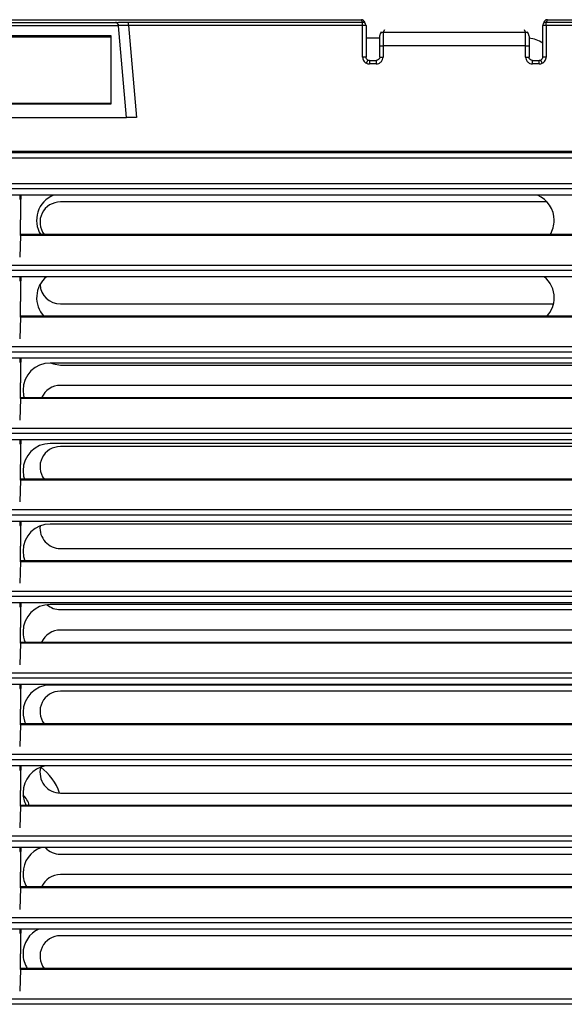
# Model space of a CAD drawing. Header units: millimetres. Extents: x 0 to 2794, y 0 to 2159.
# Tile 36 of 66: x 1112 to 1212, y 1510 to 1691. Entities that reach past the tile are written whole.
import ezdxf

# ---------------------------------------------------------------- set-up
doc = ezdxf.new("R2010")
doc.units = ezdxf.units.MM
doc.header["$LTSCALE"] = 10

msp = doc.modelspace()

# ---------------------------------------------------------------- linework, layer by layer
for p, q in [((1045.51, 1690.97), (1175.03, 1690.97)), ((1090.76, 1690.47), (1129.78, 1690.47)), ((1132.2, 1689.87), (1132.2, 1690.5)), ((1132.2, 1690.5), (1175.26, 1690.5)), ((1175.26, 1690.5), (1175.03, 1690.97)), ((1175.26, 1689.87), (1175.26, 1690.5)), ((1175.82, 1690.15), (1175.59, 1690.62)), ((1208.7, 1690.62), (1208.47, 1690.15)), ((1209.26, 1690.97), (1209.03, 1690.5)), ((1209.03, 1690.5), (1261.37, 1690.5)), ((1209.03, 1689.87), (1209.03, 1690.5)), ((1209.26, 1690.97), (1294.13, 1690.97)), ((1130.33, 1689.84), (1090.21, 1689.84)), ((1131.8, 1672.98), (1130.33, 1689.84)), ((1132.2, 1689.87), (1133.68, 1672.98)), ((1175.26, 1689.87), (1132.2, 1689.87)), ((1175.26, 1684.09), (1175.26, 1689.87)), ((1175.89, 1689.87), (1175.26, 1689.87)), ((1175.89, 1689.87), (1175.89, 1684.09)), ((1178.7, 1688.75), (1178.48, 1688.31)), ((1179.26, 1689.09), (1179.04, 1688.66)), ((1179.04, 1688.66), (1205.25, 1688.66)), ((1205.25, 1688.66), (1205.03, 1689.09)), ((1205.81, 1688.31), (1205.59, 1688.75)), ((1208.4, 1684.09), (1208.4, 1689.87)), ((1209.03, 1689.87), (1208.4, 1689.87)), ((1209.03, 1689.87), (1209.03, 1684.09)), ((1261.45, 1689.87), (1209.03, 1689.87)), ((1129.02, 1687.98), (1091.52, 1687.98)), ((1128.99, 1687.76), (1091.55, 1687.76)), ((1128.99, 1675.57), (1128.99, 1687.76)), ((1129.02, 1675.48), (1129.02, 1687.98)), ((1178.41, 1687.56), (1175.89, 1687.56)), ((1178.4, 1684.09), (1178.4, 1686.16)), ((1178.4, 1686.16), (1179.03, 1686.16)), ((1179.03, 1686.16), (1179.03, 1684.09)), ((1205.26, 1686.16), (1179.03, 1686.16)), ((1205.26, 1684.09), (1205.26, 1686.16)), ((1205.26, 1686.16), (1205.89, 1686.16)), ((1205.89, 1686.16), (1205.89, 1684.09)), ((1175.89, 1684.09), (1175.26, 1684.09)), ((1175.96, 1682.97), (1176.23, 1683.53)), ((1176.51, 1683.47), (1176.51, 1682.84)), ((1176.51, 1683.47), (1177.78, 1683.47)), ((1177.78, 1682.84), (1176.51, 1682.84)), ((1177.78, 1683.47), (1177.78, 1682.84)), ((1178.4, 1684.09), (1179.03, 1684.09)), ((1205.26, 1684.09), (1205.89, 1684.09)), ((1206.51, 1682.84), (1206.51, 1683.47)), ((1206.51, 1683.47), (1207.78, 1683.47)), ((1207.78, 1682.84), (1206.51, 1682.84)), ((1207.78, 1682.84), (1207.78, 1683.47)), ((1208.33, 1682.97), (1208.05, 1683.53)), ((1209.03, 1684.09), (1208.4, 1684.09)), ((1128.99, 1675.57), (1091.55, 1675.57)), ((1091.52, 1675.48), (1129.02, 1675.48)), ((1088.74, 1672.98), (1131.8, 1672.98)), ((1260.27, 1666.73), (960.27, 1666.73)), ((960.42, 1666.56), (1260.12, 1666.56)), ((960.31, 1665.54), (1260.23, 1665.54)), ((1260.98, 1659.83), (959.56, 1659.83)), ((959.68, 1660.83), (1260.86, 1660.83)), ((1261.07, 1658.68), (959.47, 1658.68)), ((1112.16, 1658.68), (1112.16, 1658.05)), ((1112.16, 1658.05), (1112.31, 1657.75)), ((1112.39, 1658.05), (1112.16, 1658.05)), ((1112.31, 1657.75), (1112.31, 1654.14)), ((1112.32, 1657.75), (1112.31, 1657.75)), ((1112.39, 1658.05), (1112.32, 1657.75)), ((1112.39, 1658.68), (1112.39, 1658.05)), ((1209.21, 1657.44), (1119.64, 1657.44)), ((1112.29, 1653.92), (1112.31, 1654.14)), ((1112.29, 1651.42), (1112.29, 1653.92)), ((1112.28, 1651.26), (1112.16, 1647.28)), ((1261.66, 1651.26), (1112.28, 1651.26)), ((1261.63, 1651.42), (1112.29, 1651.42)), ((1262.45, 1644.83), (958.09, 1644.83)), ((958.2, 1645.83), (1262.34, 1645.83)), ((1262.54, 1643.68), (958, 1643.68)), ((1112.16, 1643.68), (1112.16, 1643.05)), ((1112.16, 1643.05), (1112.31, 1642.75)), ((1112.39, 1643.05), (1112.16, 1643.05)), ((1112.39, 1643.05), (1112.32, 1642.75)), ((1112.39, 1643.68), (1112.39, 1643.05)), ((1112.31, 1642.75), (1112.31, 1639.14)), ((1112.32, 1642.75), (1112.31, 1642.75)), ((1112.29, 1638.92), (1112.31, 1639.14)), ((1112.29, 1636.42), (1112.29, 1638.92)), ((1119.64, 1638.69), (1210.39, 1638.69)), ((1112.28, 1636.26), (1112.16, 1632.28)), ((1263.06, 1636.26), (1112.28, 1636.26)), ((1263.03, 1636.42), (1112.29, 1636.42)), ((956.84, 1630.83), (1263.7, 1630.83)), ((1263.88, 1628.68), (956.66, 1628.68)), ((1263.8, 1629.83), (956.74, 1629.83)), ((1112.16, 1628.68), (1112.16, 1628.05)), ((1112.39, 1628.68), (1112.39, 1628.05)), ((1112.16, 1628.05), (1112.31, 1627.75)), ((1112.39, 1628.05), (1112.16, 1628.05)), ((1112.31, 1627.75), (1112.31, 1624.14)), ((1112.32, 1627.75), (1112.31, 1627.75)), ((1112.39, 1628.05), (1112.32, 1627.75)), ((1263.79, 1627.81), (1117.77, 1627.81)), ((1119.64, 1627.44), (1257.14, 1627.44)), ((1112.29, 1623.92), (1112.31, 1624.14)), ((1112.29, 1621.42), (1112.29, 1623.92)), ((1257.14, 1623.69), (1119.64, 1623.69)), ((1112.28, 1621.26), (1112.16, 1617.28)), ((1264.34, 1621.26), (1112.28, 1621.26)), ((1264.31, 1621.42), (1112.29, 1621.42)), ((955.6, 1615.83), (1264.94, 1615.83)), ((1265.03, 1614.83), (955.51, 1614.83)), ((1265.1, 1613.68), (955.44, 1613.68)), ((1112.16, 1613.68), (1112.16, 1613.05)), ((1112.16, 1613.05), (1112.31, 1612.75)), ((1112.39, 1613.05), (1112.16, 1613.05)), ((1112.31, 1612.75), (1112.31, 1609.14)), ((1112.32, 1612.75), (1112.31, 1612.75)), ((1112.39, 1613.05), (1112.32, 1612.75)), ((1112.39, 1613.68), (1112.39, 1613.05)), ((1265.09, 1613), (1117.77, 1613)), ((1257.14, 1612.44), (1119.64, 1612.44)), ((1112.29, 1608.92), (1112.31, 1609.14)), ((1112.29, 1606.42), (1112.29, 1608.92)), ((1112.28, 1606.26), (1112.16, 1602.28)), ((1265.5, 1606.26), (1112.28, 1606.26)), ((1265.47, 1606.42), (1112.29, 1606.42)), ((1266.14, 1599.83), (954.4, 1599.83)), ((954.48, 1600.83), (1266.05, 1600.83)), ((1266.19, 1598.68), (954.34, 1598.68)), ((1112.16, 1598.68), (1112.16, 1598.05)), ((1112.16, 1598.05), (1112.31, 1597.75)), ((1112.39, 1598.05), (1112.16, 1598.05)), ((1112.31, 1597.75), (1112.31, 1594.14)), ((1112.32, 1597.75), (1112.31, 1597.75)), ((1112.39, 1598.05), (1112.32, 1597.75)), ((1112.39, 1598.68), (1112.39, 1598.05)), ((1266.19, 1598.19), (1117.77, 1598.19)), ((1112.29, 1593.92), (1112.31, 1594.14)), ((1112.29, 1591.42), (1112.29, 1593.92)), ((1119.64, 1593.69), (1257.14, 1593.69)), ((1112.28, 1591.26), (1112.16, 1587.28)), ((1266.54, 1591.26), (1112.28, 1591.26)), ((1266.51, 1591.42), (1112.29, 1591.42)), ((953.49, 1585.83), (1267.05, 1585.83)), ((1267.17, 1583.68), (953.37, 1583.68)), ((1267.12, 1584.83), (953.42, 1584.83)), ((1112.16, 1583.68), (1112.16, 1583.05)), ((1112.39, 1583.68), (1112.39, 1583.05)), ((1267.16, 1583.38), (1117.77, 1583.38)), ((1112.16, 1583.05), (1112.31, 1582.75)), ((1112.39, 1583.05), (1112.16, 1583.05)), ((1112.31, 1582.75), (1112.31, 1579.14)), ((1112.32, 1582.75), (1112.31, 1582.75)), ((1112.39, 1583.05), (1112.32, 1582.75)), ((1119.64, 1582.44), (1257.14, 1582.44)), ((1112.29, 1578.92), (1112.31, 1579.14)), ((1112.29, 1576.42), (1112.29, 1578.92)), ((1257.14, 1578.69), (1119.64, 1578.69)), ((1112.28, 1576.26), (1112.16, 1572.28)), ((1267.46, 1576.26), (1112.28, 1576.26)), ((1267.43, 1576.42), (1112.29, 1576.42)), ((952.61, 1570.83), (1267.92, 1570.83)), ((1268.03, 1568.68), (952.51, 1568.68)), ((1267.99, 1569.83), (952.55, 1569.83)), ((1112.16, 1568.68), (1112.16, 1568.05)), ((1112.39, 1568.68), (1112.39, 1568.05)), ((1112.16, 1568.05), (1112.31, 1567.75)), ((1112.39, 1568.05), (1112.16, 1568.05)), ((1112.31, 1567.75), (1112.31, 1564.14)), ((1112.32, 1567.75), (1112.31, 1567.75)), ((1112.39, 1568.05), (1112.32, 1567.75)), ((1268, 1568.56), (1117.77, 1568.56)), ((1257.14, 1567.44), (1119.64, 1567.44)), ((1112.29, 1563.92), (1112.31, 1564.14)), ((1112.29, 1561.42), (1112.29, 1563.92)), ((1268.23, 1561.42), (1112.29, 1561.42)), ((1112.28, 1561.26), (1112.16, 1557.28)), ((1268.25, 1561.26), (1112.28, 1561.26)), ((1268.73, 1554.83), (951.81, 1554.83)), ((951.86, 1555.83), (1268.68, 1555.83)), ((1268.77, 1553.68), (951.77, 1553.68)), ((1112.16, 1553.68), (1112.16, 1553.05)), ((1112.16, 1553.05), (1112.31, 1552.75)), ((1112.39, 1553.05), (1112.16, 1553.05)), ((1112.31, 1552.75), (1112.31, 1549.14)), ((1112.32, 1552.75), (1112.31, 1552.75)), ((1112.39, 1553.05), (1112.32, 1552.75)), ((1112.39, 1553.68), (1112.39, 1553.05)), ((1112.29, 1548.92), (1112.31, 1549.14)), ((1112.29, 1546.42), (1112.29, 1548.92)), ((1119.64, 1548.69), (1257.14, 1548.69)), ((1112.28, 1546.26), (1112.16, 1542.28)), ((1268.93, 1546.26), (1112.28, 1546.26)), ((1268.91, 1546.42), (1112.29, 1546.42)), ((1269.36, 1539.83), (951.18, 1539.83)), ((951.23, 1540.83), (1269.31, 1540.83)), ((1269.38, 1538.68), (951.16, 1538.68)), ((1112.16, 1538.68), (1112.16, 1538.05)), ((1112.16, 1538.05), (1112.31, 1537.75)), ((1112.39, 1538.05), (1112.16, 1538.05)), ((1112.39, 1538.05), (1112.32, 1537.75)), ((1112.39, 1538.68), (1112.39, 1538.05)), ((1117.17, 1538.68), (1117.01, 1538.52)), ((1112.31, 1537.75), (1112.31, 1534.14)), ((1112.32, 1537.75), (1112.31, 1537.75)), ((1119.64, 1537.44), (1257.14, 1537.44)), ((1112.29, 1533.92), (1112.31, 1534.14)), ((1112.29, 1531.42), (1112.29, 1533.92)), ((1257.14, 1533.69), (1119.64, 1533.69)), ((1112.28, 1531.26), (1112.16, 1527.28)), ((1269.49, 1531.26), (1112.28, 1531.26)), ((1269.47, 1531.42), (1112.29, 1531.42)), ((950.71, 1525.83), (1269.82, 1525.83)), ((1269.88, 1523.68), (950.66, 1523.68)), ((1269.86, 1524.83), (950.67, 1524.83)), ((1112.16, 1523.68), (1112.16, 1523.05)), ((1112.39, 1523.68), (1112.39, 1523.05)), ((1112.16, 1523.05), (1112.31, 1522.75)), ((1112.39, 1523.05), (1112.16, 1523.05)), ((1112.31, 1522.75), (1112.31, 1519.14)), ((1112.32, 1522.75), (1112.31, 1522.75)), ((1112.39, 1523.05), (1112.32, 1522.75)), ((1257.14, 1522.44), (1119.64, 1522.44)), ((1112.29, 1518.92), (1112.31, 1519.14)), ((1112.29, 1516.42), (1112.29, 1518.92)), ((1112.28, 1516.26), (1112.16, 1512.28)), ((1269.92, 1516.26), (1112.28, 1516.26)), ((1269.91, 1516.42), (1112.29, 1516.42)), ((950.32, 1510.83), (1270.22, 1510.83)), ((1270.25, 1509.83), (950.29, 1509.83))]:
    msp.add_line(p, q)
at = {"flags": 128}
for points in [[(1118.01, 1627.81), (1118.36, 1627.66), (1119.64, 1627.44)], [(1112.77, 1622.81), (1112.87, 1621.84), (1112.97, 1621.42)], [(1112.77, 1608), (1112.87, 1607.02), (1113.02, 1606.42)], [(1112.77, 1593.19), (1112.87, 1592.21), (1113.09, 1591.42)]]:
    msp.add_lwpolyline(points, dxfattribs=at)
for centre, radius, start, end in [((1129.73, 1689.84), 0.625, 4.697, 73.6846), ((1175.26, 1689.87), 0.625, 26.5656, 90.0118), ((1175.26, 1689.87), 0.625, 0, 26.5633), ((1209.03, 1689.87), 0.625, 153.4367, 180), ((1209.02, 1689.87), 0.625, 89.9882, 153.4344), ((1179.04, 1688.03), 0.625, 153.4368, 180.0091), ((1179.04, 1688.03), 0.625, 89.9882, 153.4344), ((1205.25, 1688.03), 0.625, 26.5656, 90.0118), ((1205.25, 1688.03), 0.625, 359.9909, 26.5632), ((1205.52, 1682.56), 5, 54.8233, 85.732), ((1120.27, 1654.06), 5, 112.5922, 211.8502), ((1119.64, 1653.69), 3.75, 90, 217.1281), ((1205.52, 1654.06), 5, 0, 67.4078), ((1205.52, 1654.06), 5, 328.1498, 0), ((1120.27, 1639.81), 5, 129.3522, 222.6641), ((1205.52, 1639.81), 5, 0, 50.6478), ((1119.64, 1642.44), 3.75, 182.9841, 270), ((1205.52, 1639.81), 5, 317.3359, 0), ((1117.77, 1622.81), 5, 90, 180), ((1119.64, 1619.94), 3.75, 90, 156.6466), ((1117.77, 1608), 5, 90, 180), ((1119.64, 1608.69), 3.75, 90, 217.1281), ((1117.77, 1593.19), 5, 90, 180), ((1119.64, 1597.44), 3.75, 173.9776, 270), ((1117.77, 1578.38), 5, 90, 180), ((1119.64, 1586.19), 3.75, 229.3442, 270), ((1117.77, 1578.38), 5, 180, 202.9669), ((1119.64, 1574.94), 3.75, 90, 156.6466), ((1117.77, 1563.56), 5, 90, 180), ((1119.64, 1563.69), 3.75, 90, 217.1281), ((1117.77, 1563.56), 5, 180, 205.3217), ((1117.77, 1548.75), 5, 99.6799, 180), ((1119.64, 1552.44), 3.75, 164.6512, 270), ((1110.27, 1545.56), 9.75, 18.7102, 53.7975), ((1117.77, 1548.75), 5, 180, 207.7231), ((1110.27, 1545.56), 3.75, 13.2814, 47.848), ((1117.77, 1533.94), 5, 108.5111, 180), ((1119.64, 1541.19), 3.75, 221.9887, 270), ((1117.77, 1533.94), 5, 180, 210.1788), ((1119.64, 1529.94), 3.75, 90, 156.6466), ((1117.77, 1519.13), 5, 114.3891, 180), ((1119.64, 1518.69), 3.75, 90, 217.1281), ((1117.77, 1519.13), 5, 180, 212.6972)]:
    msp.add_arc(centre, radius, start, end)
for points, knots in [([(1129.78, 1690.47), (1129.84, 1690.47), (1129.95, 1690.47), (1130.25, 1690.48), (1130.44, 1690.49), (1130.89, 1690.49), (1131.15, 1690.49), (1131.68, 1690.5), (1131.95, 1690.5), (1132.2, 1690.5)], [0, 0, 0, 0, 0.25, 0.25, 0.5, 0.5, 0.75, 0.75, 1, 1, 1, 1]), ([(1130.32, 1689.88), (1130.32, 1689.91), (1130.31, 1689.95), (1130.3, 1690.01), (1130.28, 1690.07), (1130.25, 1690.14), (1130.21, 1690.2), (1130.17, 1690.26), (1130.11, 1690.32), (1130.05, 1690.37), (1129.98, 1690.41), (1129.94, 1690.43), (1129.91, 1690.44)], [0, 0, 0, 0, 0.072284, 0.148277, 0.228617, 0.313844, 0.40441, 0.500692, 0.617872, 0.749721, 0.85664, 1, 1, 1, 1]), ([(1175.58, 1690.62), (1175.54, 1690.69), (1175.45, 1690.83), (1175.24, 1690.95), (1175.1, 1690.96), (1175.03, 1690.97)], [0, 0, 0, 0, 0.379723, 0.701954, 1, 1, 1, 1]), ([(1209.26, 1690.97), (1209.17, 1690.96), (1208.99, 1690.93), (1208.79, 1690.79), (1208.73, 1690.66), (1208.71, 1690.62)], [0, 0, 0, 0, 0.383665, 0.798468, 1, 1, 1, 1]), ([(1132.2, 1689.87), (1132.15, 1689.88), (1132.05, 1689.88), (1131.91, 1689.88), (1131.77, 1689.88), (1131.64, 1689.89), (1131.51, 1689.89), (1131.4, 1689.89), (1131.29, 1689.89), (1131.19, 1689.9), (1131.09, 1689.9), (1130.97, 1689.9), (1130.81, 1689.9), (1130.65, 1689.9), (1130.52, 1689.9), (1130.42, 1689.9), (1130.38, 1689.89), (1130.36, 1689.89)], [0, 0, 0, 0, 0.058861, 0.115777, 0.170748, 0.223776, 0.27486, 0.324002, 0.371201, 0.416459, 0.459778, 0.501157, 0.604346, 0.705802, 0.805549, 0.903607, 1, 1, 1, 1]), ([(1179.04, 1688.66), (1179.04, 1688.65), (1179.04, 1688.65), (1179.04, 1688.63), (1179.04, 1688.6), (1179.04, 1688.56), (1179.04, 1688.51), (1179.04, 1688.45), (1179.03, 1688.39), (1179.03, 1688.32), (1179.03, 1688.24), (1179.03, 1688.15), (1179.03, 1688.06), (1179.03, 1687.97), (1179.03, 1687.87), (1179.03, 1687.77), (1179.03, 1687.66), (1179.03, 1687.56), (1179.03, 1687.45), (1179.03, 1687.34), (1179.03, 1687.23), (1179.03, 1687.12), (1179.03, 1687.01), (1179.03, 1686.89), (1179.03, 1686.78), (1179.03, 1686.68), (1179.03, 1686.57), (1179.03, 1686.46), (1179.03, 1686.36), (1179.03, 1686.26), (1179.03, 1686.19), (1179.03, 1686.16)], [0, 0, 0, 0, 0.043312, 0.085994, 0.128045, 0.169466, 0.210255, 0.250415, 0.289943, 0.328841, 0.367108, 0.404745, 0.441751, 0.478126, 0.51387, 0.548984, 0.583467, 0.617319, 0.650541, 0.683131, 0.715092, 0.746421, 0.777119, 0.807187, 0.836624, 0.86543, 0.893606, 0.921151, 0.948065, 0.974348, 1, 1, 1, 1]), ([(1205.26, 1686.16), (1205.26, 1686.22), (1205.26, 1686.34), (1205.26, 1686.53), (1205.26, 1686.73), (1205.26, 1686.92), (1205.26, 1687.13), (1205.26, 1687.33), (1205.26, 1687.53), (1205.26, 1687.72), (1205.26, 1687.91), (1205.26, 1688.08), (1205.26, 1688.24), (1205.26, 1688.38), (1205.25, 1688.49), (1205.25, 1688.58), (1205.25, 1688.64), (1205.25, 1688.65), (1205.25, 1688.66)], [0, 0, 0, 0, 0.046966, 0.096003, 0.147113, 0.200294, 0.255546, 0.31287, 0.372265, 0.433731, 0.497268, 0.562876, 0.630555, 0.700304, 0.772123, 0.846012, 0.921971, 1, 1, 1, 1]), ([(1178.4, 1686.16), (1178.4, 1686.38), (1178.4, 1686.61), (1178.4, 1687.07), (1178.4, 1687.29), (1178.41, 1687.65), (1178.41, 1687.8), (1178.41, 1687.98), (1178.41, 1688.03), (1178.42, 1688.03)], [0, 0, 0, 0, 0.25, 0.25, 0.5, 0.5, 0.75, 0.75, 1, 1, 1, 1]), ([(1205.87, 1688.03), (1205.87, 1688.03), (1205.88, 1687.98), (1205.88, 1687.8), (1205.88, 1687.65), (1205.89, 1687.29), (1205.89, 1687.07), (1205.89, 1686.61), (1205.89, 1686.38), (1205.89, 1686.16)], [0, 0, 0, 0, 0.25, 0.25, 0.5, 0.5, 0.75, 0.75, 1, 1, 1, 1]), ([(1175.26, 1684.09), (1175.26, 1683.87), (1175.33, 1683.64), (1175.58, 1683.23), (1175.76, 1683.07), (1175.96, 1682.97)], [0, 0, 0, 0, 0.5, 0.5, 1, 1, 1, 1]), ([(1176.23, 1683.53), (1176.13, 1683.59), (1176.04, 1683.67), (1175.92, 1683.86), (1175.89, 1683.98), (1175.89, 1684.09)], [0, 0, 0, 0, 0.5, 0.5, 1, 1, 1, 1]), ([(1177.78, 1682.84), (1177.92, 1682.84), (1178.08, 1682.87), (1178.39, 1682.99), (1178.54, 1683.09), (1178.78, 1683.33), (1178.88, 1683.48), (1179, 1683.79), (1179.03, 1683.95), (1179.03, 1684.09)], [0, 0, 0, 0, 0.25, 0.25, 0.5, 0.5, 0.75, 0.75, 1, 1, 1, 1]), ([(1178.4, 1684.09), (1178.4, 1683.93), (1178.33, 1683.77), (1178.1, 1683.53), (1177.94, 1683.47), (1177.78, 1683.47)], [0, 0, 0, 0, 0.5, 0.5, 1, 1, 1, 1]), ([(1205.26, 1684.09), (1205.26, 1683.95), (1205.29, 1683.79), (1205.41, 1683.48), (1205.51, 1683.33), (1205.75, 1683.09), (1205.9, 1682.99), (1206.21, 1682.87), (1206.37, 1682.84), (1206.51, 1682.84)], [0, 0, 0, 0, 0.25, 0.25, 0.5, 0.5, 0.75, 0.75, 1, 1, 1, 1]), ([(1206.51, 1683.47), (1206.35, 1683.47), (1206.19, 1683.53), (1205.96, 1683.77), (1205.89, 1683.93), (1205.89, 1684.09)], [0, 0, 0, 0, 0.5, 0.5, 1, 1, 1, 1]), ([(1208.4, 1684.09), (1208.4, 1683.98), (1208.37, 1683.86), (1208.25, 1683.67), (1208.16, 1683.59), (1208.05, 1683.53)], [0, 0, 0, 0, 0.5, 0.5, 1, 1, 1, 1]), ([(1208.33, 1682.97), (1208.53, 1683.07), (1208.71, 1683.23), (1208.96, 1683.64), (1209.03, 1683.87), (1209.03, 1684.09)], [0, 0, 0, 0, 0.5, 0.5, 1, 1, 1, 1]), ([(1133.68, 1672.98), (1133.46, 1672.98), (1133.22, 1672.98), (1132.76, 1672.98), (1132.54, 1672.98), (1132.17, 1672.98), (1132.02, 1672.98), (1131.84, 1672.98), (1131.8, 1672.98), (1131.8, 1672.98)], [0, 0, 0, 0, 0.25, 0.25, 0.5, 0.5, 0.75, 0.75, 1, 1, 1, 1])]:
    msp.add_open_spline(points, degree=3, knots=knots)
for points in [[(1129.91, 1690.44), (1129.87, 1690.46), (1129.82, 1690.46), (1129.78, 1690.47)], [(1130.36, 1689.89), (1130.33, 1689.89), (1130.32, 1689.89), (1130.32, 1689.88)], [(1130.32, 1689.88), (1130.32, 1689.87), (1130.32, 1689.86), (1130.33, 1689.84)], [(1175.96, 1682.97), (1176.13, 1682.89), (1176.32, 1682.84), (1176.51, 1682.84)], [(1176.51, 1683.47), (1176.42, 1683.47), (1176.32, 1683.49), (1176.23, 1683.53)], [(1208.05, 1683.53), (1207.97, 1683.49), (1207.87, 1683.47), (1207.78, 1683.47)], [(1207.78, 1682.84), (1207.97, 1682.84), (1208.16, 1682.89), (1208.33, 1682.97)], [(1112.28, 1651.26), (1112.28, 1651.37), (1112.28, 1651.42), (1112.29, 1651.42)], [(1112.28, 1636.26), (1112.28, 1636.37), (1112.28, 1636.42), (1112.29, 1636.42)], [(1112.28, 1621.26), (1112.28, 1621.37), (1112.28, 1621.42), (1112.29, 1621.42)], [(1112.28, 1606.26), (1112.28, 1606.37), (1112.28, 1606.42), (1112.29, 1606.42)], [(1112.28, 1591.26), (1112.28, 1591.37), (1112.28, 1591.42), (1112.29, 1591.42)], [(1112.28, 1576.26), (1112.28, 1576.37), (1112.28, 1576.42), (1112.29, 1576.42)], [(1112.28, 1561.26), (1112.28, 1561.37), (1112.28, 1561.42), (1112.29, 1561.42)], [(1112.28, 1546.26), (1112.28, 1546.37), (1112.28, 1546.42), (1112.29, 1546.42)], [(1112.28, 1531.26), (1112.28, 1531.37), (1112.28, 1531.42), (1112.29, 1531.42)], [(1112.28, 1516.26), (1112.28, 1516.37), (1112.28, 1516.42), (1112.29, 1516.42)]]:
    msp.add_open_spline(points, degree=3)

doc.saveas('drawing.dxf')
